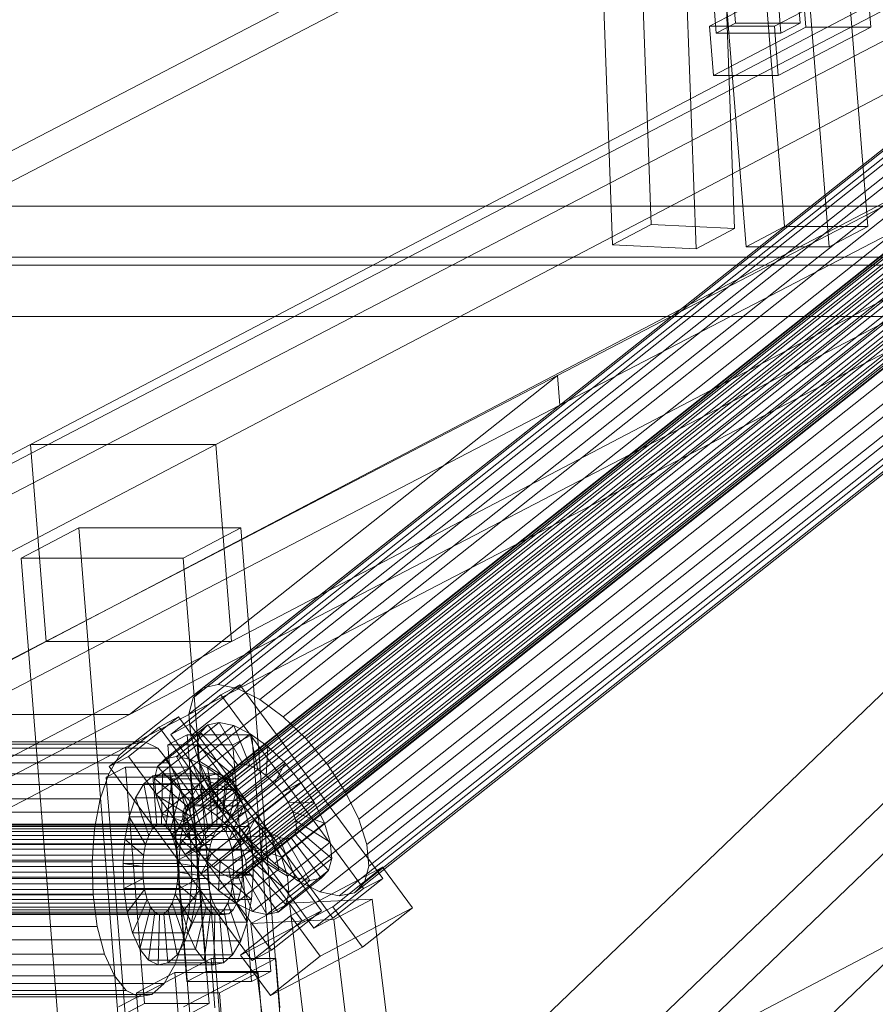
# Model space of a CAD drawing. Header units: millimetres. Extents: x -4738 to 65662, y -68080 to 6847.
# Tile 61 of 256: x -2660 to -2489, y -34754 to -34558. Entities that reach past the tile are written whole.
import ezdxf

# ---------------------------------------------------------------- set-up
doc = ezdxf.new("R2010")
doc.units = ezdxf.units.MM
doc.layers.add('frontal_C10', color=7, linetype='Continuous', lineweight=0)

msp = doc.modelspace()

# ---------------------------------------------------------------- linework, layer by layer
at = {"layer": 'frontal_C10'}
for p, q in [((-2198.025, -34401.641), (-2657.404, -34642.213)), ((-2620.584, -34642.213), (-2161.205, -34401.641)), ((-2191.613, -34407.19), (-2636.109, -34833.906)), ((-2613.096, -34833.906), (-2168.601, -34407.19)), ((-2631.991, -34861.994), (-2187.496, -34435.279)), ((-2608.979, -34861.994), (-2164.483, -34435.279)), ((-2177.305, -34433.514), (-2552.583, -34628.497)), ((-2654.271, -34681.401), (-2194.891, -34440.829)), ((-2617.451, -34681.401), (-2158.072, -34440.829)), ((-2552.117, -34634.377), (-2176.838, -34439.394)), ((-2877.045, -34695.95), (-2501.766, -34500.967)), ((-2757.38, -34695.95), (-2382.102, -34500.967)), ((-2637.716, -34695.95), (-2262.437, -34500.967)), ((-2501.3, -34506.848), (-2876.578, -34701.83)), ((-2381.635, -34506.848), (-2756.914, -34701.83)), ((-2261.971, -34506.848), (-2637.249, -34701.83)), ((-2520.971, -34511.404), (-2517.211, -34558.43)), ((-2504.324, -34558.43), (-2508.084, -34511.404)), ((-2521.039, -34560.434), (-2524.799, -34513.409)), ((-2511.912, -34513.409), (-2508.152, -34560.434)), ((-2536.221, -34537.66), (-2533.996, -34598.488)), ((-2517.38, -34599.301), (-2519.605, -34538.474)), ((-2541.652, -34602.498), (-2543.877, -34541.67)), ((-2525.036, -34603.312), (-2527.261, -34542.484)), ((-2503.969, -34549.453), (-2522.344, -34559.076)), ((-2509.457, -34559.076), (-2491.082, -34549.453)), ((-2503.969, -34549.453), (-2503.186, -34559.25)), ((-2490.299, -34559.25), (-2491.082, -34549.453)), ((-2511.17, -34552.26), (-2507.441, -34598.894)), ((-2490.872, -34598.894), (-2494.601, -34552.26)), ((-2515.097, -34602.903), (-2518.826, -34556.27)), ((-2498.528, -34602.903), (-2502.257, -34556.27)), ((-2521.039, -34560.434), (-2517.211, -34558.43)), ((-2517.211, -34558.43), (-2504.324, -34558.43)), ((-2504.324, -34558.43), (-2508.152, -34560.434)), ((-2522.344, -34559.076), (-2509.457, -34559.076)), ((-2521.561, -34568.873), (-2522.344, -34559.076)), ((-2521.561, -34568.873), (-2503.186, -34559.25)), ((-2508.152, -34560.434), (-2521.039, -34560.434)), ((-2509.457, -34559.076), (-2508.674, -34568.873)), ((-2490.299, -34559.25), (-2508.674, -34568.873)), ((-2503.186, -34559.25), (-2490.299, -34559.25)), ((-2463.456, -34564.123), (-2623.079, -34690.598)), ((-2460.433, -34563.5), (-2620.056, -34689.974)), ((-2456.591, -34564.308), (-2616.214, -34690.782)), ((-2465.453, -34566.136), (-2625.076, -34692.61)), ((-2452.191, -34566.492), (-2611.814, -34692.967)), ((-2441.679, -34567.878), (-2626.841, -34714.588)), ((-2440.971, -34567.165), (-2626.134, -34713.875)), ((-2439.9, -34566.944), (-2625.063, -34713.654)), ((-2438.539, -34567.23), (-2623.701, -34713.94)), ((-2436.98, -34568.004), (-2622.142, -34714.714)), ((-2441.975, -34569.034), (-2627.138, -34715.745)), ((-2466.289, -34569.4), (-2625.912, -34695.874)), ((-2435.329, -34569.213), (-2620.492, -34715.923)), ((-2447.534, -34569.904), (-2607.157, -34696.378)), ((-2508.674, -34568.873), (-2521.561, -34568.873)), ((-2441.839, -34570.556), (-2627.002, -34717.266)), ((-2441.281, -34572.338), (-2626.444, -34719.048)), ((-2433.7, -34570.774), (-2618.863, -34717.485)), ((-2465.907, -34573.693), (-2625.529, -34700.168)), ((-2440.339, -34574.26), (-2625.501, -34720.97)), ((-2617.366, -34719.292), (-2432.203, -34572.582)), ((-2442.936, -34574.311), (-2602.559, -34700.785)), ((-2439.076, -34576.191), (-2624.239, -34722.901)), ((-2430.94, -34574.513), (-2616.103, -34721.223)), ((-2437.579, -34577.998), (-2622.742, -34724.709)), ((-2429.998, -34576.434), (-2615.16, -34723.145)), ((-2429.44, -34578.217), (-2614.602, -34724.927)), ((-2464.332, -34578.724), (-2623.954, -34705.198)), ((-2435.95, -34579.56), (-2621.112, -34726.27)), ((-2429.304, -34579.738), (-2614.467, -34726.449)), ((-2598.334, -34705.887), (-2438.711, -34579.412)), ((-2434.3, -34580.769), (-2619.462, -34727.479)), ((-2432.741, -34581.542), (-2617.903, -34728.253)), ((-2431.379, -34581.829), (-2616.542, -34728.539)), ((-2430.308, -34581.608), (-2615.471, -34728.318)), ((-2429.6, -34580.895), (-2614.763, -34727.605)), ((-2183.533, -34582.885), (-2642.912, -34823.458)), ((-2461.672, -34584.148), (-2621.294, -34710.622)), ((-2435.147, -34584.861), (-2594.77, -34711.335)), ((-2458.108, -34589.596), (-2617.731, -34716.071)), ((-2432.487, -34590.285), (-2592.11, -34716.759)), ((-1973.258, -34594.827), (-2755.681, -34594.827)), ((-2453.883, -34594.698), (-2613.506, -34721.172)), ((-2430.912, -34595.315), (-2590.535, -34721.79)), ((-2449.285, -34599.105), (-2608.908, -34725.579)), ((-2430.53, -34599.609), (-2590.153, -34726.083)), ((-2541.652, -34602.498), (-2533.996, -34598.488)), ((-2533.996, -34598.488), (-2517.38, -34599.301)), ((-2517.38, -34599.301), (-2525.036, -34603.312)), ((-2515.097, -34602.903), (-2507.441, -34598.894)), ((-2507.441, -34598.894), (-2490.872, -34598.894)), ((-2490.872, -34598.894), (-2498.528, -34602.903)), ((-2444.628, -34602.516), (-2604.251, -34728.991)), ((-2431.366, -34602.873), (-2590.988, -34729.347)), ((-2525.036, -34603.312), (-2541.652, -34602.498)), ((-2498.528, -34602.903), (-2515.097, -34602.903)), ((-2775.128, -34605.011), (-1992.705, -34605.011)), ((-2440.228, -34604.701), (-2599.851, -34731.175)), ((-2436.386, -34605.509), (-2596.009, -34731.983)), ((-2433.363, -34604.885), (-2592.986, -34731.36)), ((-2754.741, -34606.583), (-1972.318, -34606.583)), ((-1991.765, -34616.767), (-2774.188, -34616.767)), ((-2552.583, -34628.497), (-2927.862, -34823.48)), ((-2637.716, -34695.95), (-2552.583, -34628.497)), ((-2552.583, -34628.497), (-2552.117, -34634.377)), ((-2927.396, -34829.36), (-2552.117, -34634.377)), ((-2552.117, -34634.377), (-2637.249, -34701.83)), ((-2657.404, -34642.213), (-3116.784, -34882.786)), ((-3079.964, -34882.786), (-2620.584, -34642.213)), ((-2657.404, -34642.213), (-2620.584, -34642.213)), ((-2654.271, -34681.401), (-2657.404, -34642.213)), ((-2620.584, -34642.213), (-2617.451, -34681.401)), ((-2647.794, -34658.8), (-2659.279, -34664.815)), ((-2615.577, -34658.8), (-2647.794, -34658.8)), ((-2647.794, -34658.8), (-2632.91, -34844.943)), ((-2627.061, -34664.815), (-2615.577, -34658.8)), ((-2600.693, -34844.943), (-2615.577, -34658.8)), ((-2659.279, -34664.815), (-2627.061, -34664.815)), ((-2644.395, -34850.957), (-2659.279, -34664.815)), ((-2612.177, -34850.957), (-2627.061, -34664.815)), ((-3113.65, -34921.974), (-2654.271, -34681.401)), ((-3076.83, -34921.974), (-2617.451, -34681.401)), ((-2617.451, -34681.401), (-2654.271, -34681.401)), ((-2615.767, -34690), (-2625.699, -34697.869)), ((-2623.079, -34690.598), (-2625.076, -34692.61)), ((-2620.056, -34689.974), (-2623.079, -34690.598)), ((-2616.214, -34690.782), (-2620.056, -34689.974)), ((-2619.585, -34692.005), (-2615.767, -34690)), ((-2611.814, -34692.967), (-2616.214, -34690.782)), ((-2587.333, -34728.515), (-2615.767, -34690)), ((-2629.517, -34699.874), (-2619.585, -34692.005)), ((-2625.076, -34692.61), (-2625.912, -34695.874)), ((-2619.585, -34692.005), (-2591.151, -34730.52)), ((-2607.157, -34696.378), (-2611.814, -34692.967)), ((-3012.994, -34890.933), (-2637.716, -34695.95)), ((-2757.38, -34695.95), (-2637.716, -34695.95)), ((-2627.985, -34696.415), (-2637.918, -34704.285)), ((-2631.804, -34698.42), (-2627.985, -34696.415)), ((-2619.864, -34697.515), (-2628.377, -34704.261)), ((-2599.551, -34734.93), (-2627.985, -34696.415)), ((-2625.912, -34695.874), (-2625.529, -34700.168)), ((-2622.125, -34697.982), (-2619.864, -34697.515)), ((-2615.13, -34705.785), (-2619.864, -34697.515)), ((-2619.864, -34697.515), (-2616.99, -34698.12)), ((-2602.559, -34700.785), (-2607.157, -34696.378)), ((-2641.736, -34706.289), (-2631.804, -34698.42)), ((-2623.619, -34699.487), (-2632.133, -34706.232)), ((-2631.804, -34698.42), (-2603.369, -34736.935)), ((-2622.125, -34697.982), (-2630.639, -34704.727)), ((-2625.699, -34697.869), (-2629.517, -34699.874)), ((-2625.699, -34697.869), (-2597.265, -34736.385)), ((-2616.99, -34698.12), (-2625.503, -34704.865)), ((-2624.245, -34701.929), (-2623.619, -34699.487)), ((-2623.619, -34699.487), (-2622.125, -34697.982)), ((-2616.909, -34706.719), (-2623.619, -34699.487)), ((-2616.202, -34706.006), (-2622.125, -34697.982)), ((-2613.769, -34706.071), (-2616.99, -34698.12)), ((-2616.99, -34698.12), (-2613.699, -34699.754)), ((-2634.665, -34701.36), (-2873.994, -34701.36)), ((-2637.249, -34701.83), (-2634.665, -34701.36)), ((-2634.665, -34701.36), (-2632.121, -34702.618)), ((-2626.261, -34699.972), (-2630.089, -34701.976)), ((-2601.083, -34738.389), (-2629.517, -34699.874)), ((-2613.374, -34699.972), (-2626.261, -34699.972)), ((-2626.261, -34699.972), (-2622.5, -34746.997)), ((-2625.529, -34700.168), (-2623.954, -34705.198)), ((-2613.699, -34699.754), (-2622.212, -34706.499)), ((-2617.202, -34701.976), (-2613.374, -34699.972)), ((-2612.21, -34706.845), (-2613.699, -34699.754)), ((-2613.699, -34699.754), (-2610.215, -34702.306)), ((-2609.613, -34746.997), (-2613.374, -34699.972)), ((-2598.334, -34705.887), (-2602.559, -34700.785)), ((-2637.249, -34701.83), (-3012.528, -34896.813)), ((-2637.249, -34701.83), (-2876.578, -34701.83)), ((-2632.121, -34702.618), (-2871.45, -34702.618)), ((-2637.249, -34701.83), (-2756.914, -34701.83)), ((-2639.698, -34703.996), (-2637.249, -34701.83)), ((-2624.245, -34701.929), (-2632.758, -34708.674)), ((-2632.121, -34702.618), (-2629.791, -34705.518)), ((-2630.089, -34701.976), (-2617.202, -34701.976)), ((-2626.329, -34749.002), (-2630.089, -34701.976)), ((-2617.205, -34707.875), (-2624.245, -34701.929)), ((-2623.958, -34705.14), (-2624.245, -34701.929)), ((-2610.215, -34702.306), (-2618.728, -34709.051)), ((-2617.202, -34701.976), (-2613.442, -34749.002)), ((-2610.56, -34708.054), (-2610.215, -34702.306)), ((-2610.215, -34702.306), (-2606.776, -34705.602)), ((-2639.698, -34703.996), (-2879.027, -34703.996)), ((-2629.791, -34705.518), (-2869.12, -34705.518)), ((-2641.844, -34707.71), (-2639.698, -34703.996)), ((-2637.918, -34704.285), (-2641.736, -34706.289)), ((-2637.918, -34704.285), (-2609.483, -34742.8)), ((-2623.958, -34705.14), (-2632.472, -34711.886)), ((-2630.639, -34704.727), (-2632.133, -34706.232)), ((-2628.377, -34704.261), (-2630.639, -34704.727)), ((-2630.639, -34704.727), (-2624.715, -34712.751)), ((-2629.791, -34705.518), (-2627.833, -34709.863)), ((-2625.503, -34704.865), (-2628.377, -34704.261)), ((-2628.377, -34704.261), (-2623.644, -34712.53)), ((-2622.212, -34706.499), (-2625.503, -34704.865)), ((-2625.503, -34704.865), (-2622.282, -34712.816)), ((-2617.07, -34709.397), (-2623.958, -34705.14)), ((-2622.78, -34708.903), (-2623.958, -34705.14)), ((-2623.954, -34705.198), (-2621.294, -34710.622)), ((-2638.511, -34706.387), (-2642.339, -34708.392)), ((-2613.301, -34744.805), (-2641.736, -34706.289)), ((-2625.624, -34706.387), (-2638.511, -34706.387)), ((-2638.511, -34706.387), (-2634.751, -34753.413)), ((-2632.133, -34706.232), (-2632.758, -34708.674)), ((-2632.133, -34706.232), (-2625.422, -34713.464)), ((-2629.452, -34708.392), (-2625.624, -34706.387)), ((-2621.864, -34753.413), (-2625.624, -34706.387)), ((-2625.422, -34713.464), (-2616.909, -34706.719)), ((-2624.715, -34712.751), (-2616.202, -34706.006)), ((-2623.644, -34712.53), (-2615.13, -34705.785)), ((-2622.282, -34712.816), (-2613.769, -34706.071)), ((-2618.728, -34709.051), (-2622.212, -34706.499)), ((-2622.212, -34706.499), (-2620.723, -34713.59)), ((-2620.723, -34713.59), (-2612.21, -34706.845)), ((-2616.909, -34706.719), (-2617.205, -34707.875)), ((-2616.202, -34706.006), (-2616.909, -34706.719)), ((-2615.13, -34705.785), (-2616.202, -34706.006)), ((-2606.776, -34705.602), (-2615.289, -34712.347)), ((-2613.769, -34706.071), (-2615.13, -34705.785)), ((-2612.21, -34706.845), (-2613.769, -34706.071)), ((-2610.56, -34708.054), (-2612.21, -34706.845)), ((-2608.931, -34709.615), (-2606.776, -34705.602)), ((-2606.776, -34705.602), (-2603.616, -34709.418)), ((-2594.77, -34711.335), (-2598.334, -34705.887)), ((-2641.844, -34707.71), (-2881.174, -34707.71)), ((-2643.542, -34712.72), (-2641.844, -34707.71)), ((-2642.339, -34708.392), (-2629.452, -34708.392)), ((-2638.579, -34755.417), (-2642.339, -34708.392)), ((-2633.066, -34708.101), (-2634.898, -34709.721)), ((-2631.133, -34707.749), (-2633.066, -34708.101)), ((-2633.066, -34708.101), (-2632.282, -34717.898)), ((-2622.02, -34708.101), (-2633.066, -34708.101)), ((-2632.758, -34708.674), (-2625.719, -34714.621)), ((-2632.758, -34708.674), (-2632.472, -34711.886)), ((-2631.133, -34707.749), (-2631.367, -34717.731)), ((-2622.78, -34708.903), (-2631.294, -34715.648)), ((-2629.23, -34708.69), (-2631.133, -34707.749)), ((-2620.087, -34707.749), (-2631.133, -34707.749)), ((-2629.23, -34708.69), (-2630.465, -34718.177)), ((-2629.452, -34708.392), (-2625.692, -34755.417)), ((-2627.487, -34710.859), (-2629.23, -34708.69)), ((-2618.184, -34708.69), (-2629.23, -34708.69)), ((-2625.719, -34714.621), (-2617.205, -34707.875)), ((-2625.583, -34716.142), (-2617.07, -34709.397)), ((-2623.852, -34709.721), (-2622.02, -34708.101)), ((-2616.512, -34711.179), (-2622.78, -34708.903)), ((-2620.791, -34712.961), (-2622.78, -34708.903)), ((-2622.02, -34708.101), (-2620.087, -34707.749)), ((-2621.237, -34717.898), (-2622.02, -34708.101)), ((-2620.321, -34717.731), (-2620.087, -34707.749)), ((-2620.087, -34707.749), (-2618.184, -34708.69)), ((-2619.419, -34718.177), (-2618.184, -34708.69)), ((-2619.073, -34714.799), (-2610.56, -34708.054)), ((-2618.728, -34709.051), (-2619.073, -34714.799)), ((-2615.289, -34712.347), (-2618.728, -34709.051)), ((-2618.184, -34708.69), (-2616.441, -34710.859)), ((-2617.205, -34707.875), (-2617.07, -34709.397)), ((-2617.07, -34709.397), (-2616.512, -34711.179)), ((-2612.129, -34716.163), (-2603.616, -34709.418)), ((-2608.931, -34709.615), (-2610.56, -34708.054)), ((-2603.616, -34709.418), (-2607.434, -34711.423)), ((-2603.616, -34709.418), (-2600.95, -34713.494)), ((-2627.833, -34709.863), (-2867.163, -34709.863)), ((-2634.898, -34709.721), (-2636.503, -34712.499)), ((-2634.898, -34709.721), (-2633.15, -34718.665)), ((-2623.852, -34709.721), (-2634.898, -34709.721)), ((-2627.487, -34710.859), (-2629.64, -34719.204)), ((-2627.833, -34709.863), (-2626.382, -34715.356)), ((-2626.023, -34714.109), (-2627.487, -34710.859)), ((-2616.441, -34710.859), (-2627.487, -34710.859)), ((-2625.457, -34712.499), (-2623.852, -34709.721)), ((-2625.025, -34717.924), (-2616.512, -34711.179)), ((-2622.104, -34718.665), (-2623.852, -34709.721)), ((-2621.294, -34710.622), (-2617.731, -34716.071)), ((-2618.594, -34719.204), (-2616.441, -34710.859)), ((-2617.444, -34716.361), (-2608.931, -34709.615)), ((-2616.512, -34711.179), (-2615.569, -34713.101)), ((-2616.441, -34710.859), (-2614.977, -34714.109)), ((-2607.434, -34711.423), (-2615.947, -34718.168)), ((-2607.434, -34711.423), (-2608.931, -34709.615)), ((-2606.171, -34713.353), (-2607.434, -34711.423)), ((-2592.11, -34716.759), (-2594.77, -34711.335)), ((-2643.542, -34712.72), (-2882.871, -34712.72)), ((-2644.675, -34718.683), (-2643.542, -34712.72)), ((-2636.503, -34712.499), (-2637.773, -34716.246)), ((-2636.503, -34712.499), (-2633.911, -34719.981)), ((-2625.457, -34712.499), (-2636.503, -34712.499)), ((-2632.472, -34711.886), (-2625.583, -34716.142)), ((-2632.472, -34711.886), (-2631.294, -34715.648)), ((-2620.791, -34712.961), (-2629.304, -34719.706)), ((-2626.727, -34716.246), (-2625.457, -34712.499)), ((-2622.865, -34719.981), (-2625.457, -34712.499)), ((-2625.422, -34713.464), (-2624.715, -34712.751)), ((-2624.715, -34712.751), (-2623.644, -34712.53)), ((-2624.082, -34719.846), (-2615.569, -34713.101)), ((-2623.644, -34712.53), (-2622.282, -34712.816)), ((-2622.282, -34712.816), (-2620.723, -34713.59)), ((-2615.569, -34713.101), (-2620.791, -34712.961)), ((-2618.125, -34717.036), (-2620.791, -34712.961)), ((-2615.289, -34712.347), (-2617.444, -34716.361)), ((-2615.569, -34713.101), (-2614.306, -34715.031)), ((-2612.129, -34716.163), (-2615.289, -34712.347)), ((-2614.684, -34720.099), (-2606.171, -34713.353)), ((-2605.228, -34715.275), (-2606.171, -34713.353)), ((-2606.171, -34713.353), (-2600.95, -34713.494)), ((-2626.382, -34715.356), (-2865.711, -34715.356)), ((-2626.023, -34714.109), (-2628.946, -34720.744)), ((-2626.841, -34714.588), (-2627.138, -34715.745)), ((-2626.134, -34713.875), (-2626.841, -34714.588)), ((-2626.382, -34715.356), (-2625.536, -34721.623)), ((-2625.063, -34713.654), (-2626.134, -34713.875)), ((-2624.937, -34718.218), (-2626.023, -34714.109)), ((-2614.977, -34714.109), (-2626.023, -34714.109)), ((-2625.719, -34714.621), (-2625.422, -34713.464)), ((-2625.583, -34716.142), (-2625.719, -34714.621)), ((-2623.701, -34713.94), (-2625.063, -34713.654)), ((-2622.142, -34714.714), (-2623.701, -34713.94)), ((-2622.82, -34721.777), (-2614.306, -34715.031)), ((-2620.492, -34715.923), (-2622.142, -34714.714)), ((-2620.723, -34713.59), (-2619.073, -34714.799)), ((-2619.073, -34714.799), (-2617.444, -34716.361)), ((-2614.306, -34715.031), (-2618.125, -34717.036)), ((-2617.9, -34720.744), (-2614.977, -34714.109)), ((-2614.977, -34714.109), (-2613.891, -34718.218)), ((-2614.306, -34715.031), (-2612.809, -34716.839)), ((-2613.742, -34722.021), (-2605.228, -34715.275)), ((-2600.95, -34713.494), (-2609.463, -34720.239)), ((-2604.67, -34717.058), (-2605.228, -34715.275)), ((-2605.228, -34715.275), (-2598.96, -34717.551)), ((-2600.95, -34713.494), (-2598.96, -34717.551)), ((-2637.773, -34716.246), (-2638.621, -34720.706)), ((-2637.773, -34716.246), (-2634.512, -34721.756)), ((-2626.727, -34716.246), (-2637.773, -34716.246)), ((-2631.294, -34715.648), (-2625.025, -34717.924)), ((-2631.294, -34715.648), (-2629.304, -34719.706)), ((-2627.575, -34720.706), (-2626.727, -34716.246)), ((-2627.138, -34715.745), (-2627.002, -34717.266)), ((-2627.002, -34717.266), (-2626.444, -34719.048)), ((-2623.466, -34721.756), (-2626.727, -34716.246)), ((-2618.125, -34717.036), (-2626.638, -34723.782)), ((-2625.025, -34717.924), (-2625.583, -34716.142)), ((-2621.323, -34723.584), (-2612.809, -34716.839)), ((-2618.863, -34717.485), (-2620.492, -34715.923)), ((-2614.964, -34720.852), (-2618.125, -34717.036)), ((-2617.731, -34716.071), (-2613.506, -34721.172)), ((-2617.444, -34716.361), (-2615.947, -34718.168)), ((-2615.947, -34718.168), (-2612.129, -34716.163)), ((-2612.809, -34716.839), (-2614.964, -34720.852)), ((-2613.184, -34723.803), (-2604.67, -34717.058)), ((-2612.809, -34716.839), (-2611.18, -34718.401)), ((-2609.463, -34720.239), (-2612.129, -34716.163)), ((-2604.535, -34718.579), (-2604.67, -34717.058)), ((-2604.67, -34717.058), (-2597.782, -34721.314)), ((-2590.535, -34721.79), (-2592.11, -34716.759)), ((-2620.263, -34718.665), (-2892.73, -34718.665)), ((-2619.396, -34717.898), (-2891.863, -34717.898)), ((-2618.48, -34717.731), (-2890.947, -34717.731)), ((-2617.578, -34718.177), (-2890.046, -34718.177)), ((-2616.753, -34719.204), (-2889.22, -34719.204)), ((-2644.675, -34718.683), (-2884.004, -34718.683)), ((-2645.167, -34725.193), (-2644.675, -34718.683)), ((-2633.911, -34719.981), (-2633.15, -34718.665)), ((-2633.15, -34718.665), (-2632.282, -34717.898)), ((-2633.15, -34718.665), (-2622.104, -34718.665)), ((-2632.282, -34717.898), (-2631.367, -34717.731)), ((-2632.282, -34717.898), (-2621.237, -34717.898)), ((-2631.367, -34717.731), (-2630.465, -34718.177)), ((-2631.367, -34717.731), (-2620.321, -34717.731)), ((-2630.465, -34718.177), (-2629.64, -34719.204)), ((-2630.465, -34718.177), (-2619.419, -34718.177)), ((-2629.64, -34719.204), (-2628.946, -34720.744)), ((-2629.64, -34719.204), (-2618.594, -34719.204)), ((-2624.937, -34718.218), (-2628.432, -34722.69)), ((-2626.444, -34719.048), (-2625.501, -34720.97)), ((-2624.082, -34719.846), (-2625.025, -34717.924)), ((-2624.304, -34722.906), (-2624.937, -34718.218)), ((-2613.891, -34718.218), (-2624.937, -34718.218)), ((-2622.104, -34718.665), (-2622.865, -34719.981)), ((-2621.237, -34717.898), (-2622.104, -34718.665)), ((-2620.321, -34717.731), (-2621.237, -34717.898)), ((-2621.024, -34719.981), (-2620.263, -34718.665)), ((-2619.419, -34718.177), (-2620.321, -34717.731)), ((-2620.263, -34718.665), (-2619.396, -34717.898)), ((-2619.694, -34725.146), (-2611.18, -34718.401)), ((-2618.594, -34719.204), (-2619.419, -34718.177)), ((-2619.396, -34717.898), (-2618.48, -34717.731)), ((-2617.366, -34719.292), (-2618.863, -34717.485)), ((-2617.9, -34720.744), (-2618.594, -34719.204)), ((-2618.48, -34717.731), (-2617.578, -34718.177)), ((-2617.578, -34718.177), (-2616.753, -34719.204)), ((-2617.386, -34722.69), (-2613.891, -34718.218)), ((-2616.753, -34719.204), (-2616.059, -34720.744)), ((-2615.947, -34718.168), (-2614.684, -34720.099)), ((-2613.891, -34718.218), (-2613.258, -34722.906)), ((-2613.048, -34725.324), (-2604.535, -34718.579)), ((-2611.18, -34718.401), (-2611.525, -34724.149)), ((-2611.18, -34718.401), (-2609.53, -34719.609)), ((-2598.96, -34717.551), (-2607.473, -34724.297)), ((-2604.831, -34719.736), (-2604.535, -34718.579)), ((-2604.535, -34718.579), (-2597.495, -34724.526)), ((-2598.96, -34717.551), (-2597.782, -34721.314)), ((-2621.024, -34719.981), (-2893.491, -34719.981)), ((-2616.059, -34720.744), (-2888.526, -34720.744)), ((-2638.621, -34720.706), (-2638.988, -34725.576)), ((-2638.621, -34720.706), (-2634.914, -34723.869)), ((-2627.575, -34720.706), (-2638.621, -34720.706)), ((-2634.512, -34721.756), (-2633.911, -34719.981)), ((-2633.911, -34719.981), (-2622.865, -34719.981)), ((-2629.304, -34719.706), (-2624.082, -34719.846)), ((-2629.304, -34719.706), (-2626.638, -34723.782)), ((-2628.946, -34720.744), (-2628.432, -34722.69)), ((-2628.946, -34720.744), (-2617.9, -34720.744)), ((-2627.942, -34725.576), (-2627.575, -34720.706)), ((-2623.868, -34723.869), (-2627.575, -34720.706)), ((-2625.501, -34720.97), (-2624.239, -34722.901)), ((-2622.82, -34721.777), (-2624.082, -34719.846)), ((-2614.964, -34720.852), (-2623.478, -34727.598)), ((-2622.865, -34719.981), (-2623.466, -34721.756)), ((-2621.625, -34721.756), (-2621.024, -34719.981)), ((-2618.043, -34726.355), (-2609.53, -34719.609)), ((-2617.386, -34722.69), (-2617.9, -34720.744)), ((-2616.103, -34721.223), (-2617.366, -34719.292)), ((-2616.484, -34727.129), (-2607.971, -34720.383)), ((-2615.16, -34723.145), (-2616.103, -34721.223)), ((-2616.059, -34720.744), (-2615.545, -34722.69)), ((-2615.123, -34727.415), (-2606.61, -34720.67)), ((-2611.525, -34724.149), (-2614.964, -34720.852)), ((-2609.463, -34720.239), (-2614.684, -34720.099)), ((-2614.684, -34720.099), (-2613.742, -34722.021)), ((-2614.052, -34727.194), (-2605.539, -34720.449)), ((-2613.506, -34721.172), (-2608.908, -34725.579)), ((-2613.344, -34726.481), (-2604.831, -34719.736)), ((-2609.53, -34719.609), (-2608.041, -34726.701)), ((-2609.53, -34719.609), (-2607.971, -34720.383)), ((-2607.473, -34724.297), (-2609.463, -34720.239)), ((-2607.971, -34720.383), (-2604.75, -34728.335)), ((-2607.971, -34720.383), (-2606.61, -34720.67)), ((-2606.61, -34720.67), (-2605.539, -34720.449)), ((-2606.61, -34720.67), (-2601.876, -34728.939)), ((-2605.539, -34720.449), (-2604.831, -34719.736)), ((-2605.539, -34720.449), (-2599.615, -34728.473)), ((-2604.831, -34719.736), (-2598.121, -34726.967)), ((-2621.625, -34721.756), (-2894.092, -34721.756)), ((-2615.545, -34722.69), (-2888.012, -34722.69)), ((-2864.865, -34721.623), (-2625.536, -34721.623)), ((-2634.914, -34723.869), (-2634.512, -34721.756)), ((-2634.512, -34721.756), (-2623.466, -34721.756)), ((-2628.432, -34722.69), (-2628.132, -34724.911)), ((-2628.432, -34722.69), (-2617.386, -34722.69)), ((-2628.132, -34724.911), (-2624.304, -34722.906)), ((-2626.638, -34723.782), (-2622.82, -34721.777)), ((-2625.536, -34721.623), (-2625.352, -34728.237)), ((-2624.304, -34722.906), (-2613.258, -34722.906)), ((-2624.167, -34727.853), (-2624.304, -34722.906)), ((-2624.239, -34722.901), (-2622.742, -34724.709)), ((-2623.466, -34721.756), (-2623.868, -34723.869)), ((-2621.323, -34723.584), (-2622.82, -34721.777)), ((-2622.027, -34723.869), (-2621.625, -34721.756)), ((-2617.086, -34724.911), (-2617.386, -34722.69)), ((-2613.258, -34722.906), (-2617.086, -34724.911)), ((-2615.545, -34722.69), (-2615.245, -34724.911)), ((-2614.602, -34724.927), (-2615.16, -34723.145)), ((-2607.473, -34724.297), (-2613.742, -34722.021)), ((-2613.742, -34722.021), (-2613.184, -34723.803)), ((-2613.258, -34722.906), (-2613.121, -34727.853)), ((-2597.782, -34721.314), (-2606.295, -34728.059)), ((-2597.782, -34721.314), (-2597.495, -34724.526)), ((-2590.153, -34726.083), (-2590.535, -34721.79)), ((-2622.027, -34723.869), (-2894.494, -34723.869)), ((-2887.712, -34724.911), (-2615.245, -34724.911)), ((-2635.088, -34726.176), (-2634.914, -34723.869)), ((-2634.914, -34723.869), (-2623.868, -34723.869)), ((-2617.086, -34724.911), (-2628.132, -34724.911)), ((-2628.132, -34724.911), (-2628.067, -34727.254)), ((-2626.638, -34723.782), (-2623.478, -34727.598)), ((-2623.868, -34723.869), (-2624.042, -34726.176)), ((-2623.478, -34727.598), (-2621.323, -34723.584)), ((-2622.742, -34724.709), (-2621.112, -34726.27)), ((-2622.201, -34726.176), (-2622.027, -34723.869)), ((-2619.694, -34725.146), (-2621.323, -34723.584)), ((-2611.525, -34724.149), (-2620.038, -34730.894)), ((-2617.021, -34727.254), (-2617.086, -34724.911)), ((-2615.245, -34724.911), (-2615.18, -34727.254)), ((-2614.467, -34726.449), (-2614.602, -34724.927)), ((-2606.295, -34728.059), (-2613.184, -34723.803)), ((-2613.184, -34723.803), (-2613.048, -34725.324)), ((-2608.041, -34726.701), (-2611.525, -34724.149)), ((-2606.295, -34728.059), (-2607.473, -34724.297)), ((-2597.495, -34724.526), (-2606.009, -34731.271)), ((-2597.495, -34724.526), (-2598.121, -34726.967)), ((-2622.201, -34726.176), (-2894.668, -34726.176)), ((-2645.167, -34725.193), (-2884.496, -34725.193)), ((-2644.983, -34731.807), (-2645.167, -34725.193)), ((-2638.988, -34725.576), (-2635.088, -34726.176)), ((-2627.942, -34725.576), (-2638.988, -34725.576)), ((-2638.988, -34725.576), (-2638.851, -34730.524)), ((-2635.088, -34726.176), (-2624.042, -34726.176)), ((-2635.023, -34728.519), (-2635.088, -34726.176)), ((-2624.042, -34726.176), (-2627.942, -34725.576)), ((-2627.805, -34730.524), (-2627.942, -34725.576)), ((-2624.042, -34726.176), (-2623.977, -34728.519)), ((-2622.136, -34728.519), (-2622.201, -34726.176)), ((-2621.112, -34726.27), (-2619.462, -34727.479)), ((-2620.038, -34730.894), (-2619.694, -34725.146)), ((-2618.043, -34726.355), (-2619.694, -34725.146)), ((-2616.554, -34733.446), (-2618.043, -34726.355)), ((-2616.484, -34727.129), (-2618.043, -34726.355)), ((-2608.041, -34726.701), (-2616.554, -34733.446)), ((-2614.763, -34727.605), (-2614.467, -34726.449)), ((-2613.344, -34726.481), (-2614.052, -34727.194)), ((-2613.048, -34725.324), (-2613.344, -34726.481)), ((-2606.634, -34733.713), (-2613.344, -34726.481)), ((-2606.009, -34731.271), (-2613.048, -34725.324)), ((-2608.908, -34725.579), (-2604.251, -34728.991)), ((-2604.75, -34728.335), (-2608.041, -34726.701)), ((-2598.121, -34726.967), (-2606.634, -34733.713)), ((-2605.7, -34735.932), (-2587.372, -34726.309)), ((-2598.121, -34726.967), (-2599.615, -34728.473)), ((-2587.372, -34726.309), (-2597.304, -34734.178)), ((-2590.988, -34729.347), (-2590.153, -34726.083)), ((-2581.448, -34734.333), (-2587.372, -34726.309)), ((-2622.136, -34728.519), (-2894.603, -34728.519)), ((-2615.18, -34727.254), (-2887.647, -34727.254)), ((-2625.352, -34728.237), (-2864.682, -34728.237)), ((-2638.851, -34730.524), (-2635.023, -34728.519)), ((-2635.023, -34728.519), (-2623.977, -34728.519)), ((-2634.723, -34730.74), (-2635.023, -34728.519)), ((-2628.067, -34727.254), (-2628.241, -34729.561)), ((-2624.167, -34727.853), (-2628.067, -34727.254)), ((-2628.067, -34727.254), (-2617.021, -34727.254)), ((-2623.977, -34728.519), (-2627.805, -34730.524)), ((-2625.352, -34728.237), (-2625.844, -34734.747)), ((-2624.534, -34732.723), (-2624.167, -34727.853)), ((-2613.121, -34727.853), (-2624.167, -34727.853)), ((-2623.977, -34728.519), (-2623.677, -34730.74)), ((-2623.478, -34727.598), (-2620.038, -34730.894)), ((-2621.836, -34730.74), (-2622.136, -34728.519)), ((-2619.462, -34727.479), (-2617.903, -34728.253)), ((-2617.903, -34728.253), (-2616.542, -34728.539)), ((-2617.195, -34729.561), (-2617.021, -34727.254)), ((-2617.021, -34727.254), (-2613.121, -34727.853)), ((-2616.542, -34728.539), (-2615.471, -34728.318)), ((-2613.263, -34735.08), (-2616.484, -34727.129)), ((-2615.123, -34727.415), (-2616.484, -34727.129)), ((-2615.471, -34728.318), (-2614.763, -34727.605)), ((-2615.18, -34727.254), (-2615.354, -34729.561)), ((-2614.052, -34727.194), (-2615.123, -34727.415)), ((-2610.389, -34735.684), (-2615.123, -34727.415)), ((-2608.128, -34735.218), (-2614.052, -34727.194)), ((-2613.121, -34727.853), (-2613.488, -34732.723)), ((-2604.75, -34728.335), (-2613.263, -34735.08)), ((-2601.876, -34728.939), (-2610.389, -34735.684)), ((-2599.615, -34728.473), (-2608.128, -34735.218)), ((-2606.009, -34731.271), (-2606.295, -34728.059)), ((-2601.876, -34728.939), (-2604.75, -34728.335)), ((-2604.251, -34728.991), (-2599.851, -34731.175)), ((-2599.615, -34728.473), (-2601.876, -34728.939)), ((-2597.265, -34736.385), (-2587.333, -34728.515)), ((-2587.333, -34728.515), (-2591.151, -34730.52)), ((-2621.836, -34730.74), (-2894.303, -34730.74)), ((-2615.354, -34729.561), (-2887.821, -34729.561)), ((-2627.805, -34730.524), (-2638.851, -34730.524)), ((-2638.851, -34730.524), (-2638.218, -34735.212)), ((-2638.218, -34735.212), (-2634.723, -34730.74)), ((-2634.723, -34730.74), (-2623.677, -34730.74)), ((-2634.209, -34732.686), (-2634.723, -34730.74)), ((-2628.241, -34729.561), (-2628.643, -34731.674)), ((-2624.534, -34732.723), (-2628.241, -34729.561)), ((-2628.241, -34729.561), (-2617.195, -34729.561)), ((-2627.172, -34735.212), (-2627.805, -34730.524)), ((-2623.677, -34730.74), (-2627.172, -34735.212)), ((-2623.677, -34730.74), (-2623.163, -34732.686)), ((-2621.322, -34732.686), (-2621.836, -34730.74)), ((-2620.038, -34730.894), (-2616.554, -34733.446)), ((-2617.597, -34731.674), (-2617.195, -34729.561)), ((-2617.195, -34729.561), (-2613.488, -34732.723)), ((-2615.354, -34729.561), (-2615.756, -34731.674)), ((-2591.151, -34730.52), (-2601.083, -34738.389)), ((-2592.986, -34731.36), (-2590.988, -34729.347)), ((-2621.322, -34732.686), (-2893.789, -34732.686)), ((-2615.756, -34731.674), (-2888.223, -34731.674)), ((-2644.983, -34731.807), (-2884.312, -34731.807)), ((-2644.137, -34738.074), (-2644.983, -34731.807)), ((-2637.132, -34739.321), (-2634.209, -34732.686)), ((-2634.209, -34732.686), (-2623.163, -34732.686)), ((-2633.515, -34734.225), (-2634.209, -34732.686)), ((-2628.643, -34731.674), (-2629.244, -34733.449)), ((-2625.382, -34737.184), (-2628.643, -34731.674)), ((-2628.643, -34731.674), (-2617.597, -34731.674)), ((-2623.163, -34732.686), (-2626.086, -34739.321)), ((-2625.382, -34737.184), (-2624.534, -34732.723)), ((-2613.488, -34732.723), (-2624.534, -34732.723)), ((-2623.163, -34732.686), (-2622.469, -34734.225)), ((-2620.628, -34734.225), (-2621.322, -34732.686)), ((-2618.198, -34733.449), (-2617.597, -34731.674)), ((-2617.597, -34731.674), (-2614.336, -34737.184)), ((-2615.756, -34731.674), (-2616.357, -34733.449)), ((-2613.488, -34732.723), (-2614.336, -34737.184)), ((-2606.634, -34733.713), (-2606.009, -34731.271)), ((-2589.431, -34732.643), (-2605.917, -34733.457)), ((-2599.851, -34731.175), (-2596.009, -34731.983)), ((-2597.087, -34736.653), (-2589.431, -34732.643)), ((-2596.009, -34731.983), (-2592.986, -34731.36)), ((-2581.926, -34793.471), (-2589.431, -34732.643)), ((-2620.628, -34734.225), (-2893.095, -34734.225)), ((-2617.118, -34734.765), (-2889.585, -34734.765)), ((-2616.357, -34733.449), (-2888.824, -34733.449)), ((-2625.844, -34734.747), (-2865.173, -34734.747)), ((-2635.668, -34742.571), (-2633.515, -34734.225)), ((-2633.515, -34734.225), (-2622.469, -34734.225)), ((-2632.69, -34735.253), (-2633.515, -34734.225)), ((-2630.005, -34734.765), (-2630.872, -34735.532)), ((-2629.244, -34733.449), (-2630.005, -34734.765)), ((-2628.257, -34743.709), (-2630.005, -34734.765)), ((-2630.005, -34734.765), (-2618.959, -34734.765)), ((-2626.652, -34740.931), (-2629.244, -34733.449)), ((-2629.244, -34733.449), (-2618.198, -34733.449)), ((-2625.844, -34734.747), (-2626.977, -34740.71)), ((-2622.469, -34734.225), (-2624.622, -34742.571)), ((-2622.469, -34734.225), (-2621.644, -34735.253)), ((-2619.803, -34735.253), (-2620.628, -34734.225)), ((-2619.826, -34735.532), (-2618.959, -34734.765)), ((-2618.959, -34734.765), (-2618.198, -34733.449)), ((-2618.959, -34734.765), (-2617.211, -34743.709)), ((-2618.198, -34733.449), (-2615.606, -34740.931)), ((-2617.118, -34734.765), (-2617.985, -34735.532)), ((-2616.357, -34733.449), (-2617.118, -34734.765)), ((-2616.554, -34733.446), (-2613.263, -34735.08)), ((-2597.304, -34734.178), (-2615.632, -34743.801)), ((-2605.917, -34733.457), (-2613.573, -34737.467)), ((-2609.483, -34742.8), (-2599.551, -34734.93)), ((-2608.128, -34735.218), (-2606.634, -34733.713)), ((-2605.917, -34733.457), (-2598.412, -34794.284)), ((-2599.551, -34734.93), (-2603.369, -34736.935)), ((-2581.448, -34734.333), (-2599.776, -34743.956)), ((-2597.304, -34734.178), (-2591.38, -34742.202)), ((-2591.38, -34742.202), (-2581.448, -34734.333)), ((-2619.803, -34735.253), (-2892.27, -34735.253)), ((-2618.901, -34735.699), (-2891.368, -34735.699)), ((-2617.985, -34735.532), (-2890.453, -34735.532)), ((-2627.172, -34735.212), (-2638.218, -34735.212)), ((-2638.218, -34735.212), (-2637.132, -34739.321)), ((-2633.925, -34744.74), (-2632.69, -34735.253)), ((-2632.69, -34735.253), (-2621.644, -34735.253)), ((-2631.788, -34735.699), (-2632.69, -34735.253)), ((-2632.022, -34745.681), (-2631.788, -34735.699)), ((-2630.872, -34735.532), (-2631.788, -34735.699)), ((-2631.788, -34735.699), (-2620.742, -34735.699)), ((-2630.089, -34745.329), (-2630.872, -34735.532)), ((-2630.872, -34735.532), (-2619.826, -34735.532)), ((-2626.086, -34739.321), (-2627.172, -34735.212)), ((-2621.644, -34735.253), (-2622.879, -34744.74)), ((-2621.644, -34735.253), (-2620.742, -34735.699)), ((-2620.742, -34735.699), (-2620.976, -34745.681)), ((-2620.742, -34735.699), (-2619.826, -34735.532)), ((-2619.826, -34735.532), (-2619.043, -34745.329)), ((-2618.901, -34735.699), (-2619.803, -34735.253)), ((-2617.985, -34735.532), (-2618.901, -34735.699)), ((-2615.632, -34743.801), (-2605.7, -34735.932)), ((-2613.573, -34737.467), (-2597.087, -34736.653)), ((-2613.263, -34735.08), (-2610.389, -34735.684)), ((-2610.389, -34735.684), (-2608.128, -34735.218)), ((-2605.7, -34735.932), (-2599.776, -34743.956)), ((-2601.083, -34738.389), (-2597.265, -34736.385)), ((-2589.582, -34797.481), (-2597.087, -34736.653)), ((-2644.137, -34738.074), (-2883.466, -34738.074)), ((-2642.685, -34743.567), (-2644.137, -34738.074)), ((-2626.652, -34740.931), (-2625.382, -34737.184)), ((-2614.336, -34737.184), (-2625.382, -34737.184)), ((-2614.336, -34737.184), (-2615.606, -34740.931)), ((-2606.068, -34798.295), (-2613.573, -34737.467)), ((-2603.369, -34736.935), (-2613.301, -34744.805)), ((-2626.977, -34740.71), (-2866.306, -34740.71)), ((-2626.086, -34739.321), (-2637.132, -34739.321)), ((-2637.132, -34739.321), (-2635.668, -34742.571)), ((-2626.977, -34740.71), (-2628.675, -34745.719)), ((-2624.622, -34742.571), (-2626.086, -34739.321)), ((-2624.622, -34742.571), (-2635.668, -34742.571)), ((-2635.668, -34742.571), (-2633.925, -34744.74)), ((-2628.257, -34743.709), (-2626.652, -34740.931)), ((-2615.606, -34740.931), (-2626.652, -34740.931)), ((-2622.879, -34744.74), (-2624.622, -34742.571)), ((-2615.606, -34740.931), (-2617.211, -34743.709)), ((-2609.708, -34751.825), (-2591.38, -34742.202)), ((-2642.685, -34743.567), (-2882.015, -34743.567)), ((-2640.728, -34747.911), (-2642.685, -34743.567)), ((-2621.509, -34744.436), (-2639.884, -34754.059)), ((-2630.089, -34745.329), (-2628.257, -34743.709)), ((-2617.211, -34743.709), (-2628.257, -34743.709)), ((-2626.997, -34754.059), (-2608.622, -34744.436)), ((-2608.622, -34744.436), (-2621.509, -34744.436)), ((-2621.509, -34744.436), (-2620.725, -34754.233)), ((-2617.211, -34743.709), (-2619.043, -34745.329)), ((-2609.708, -34751.825), (-2615.632, -34743.801)), ((-2613.301, -34744.805), (-2609.483, -34742.8)), ((-2599.776, -34743.956), (-2609.708, -34751.825)), ((-2607.838, -34754.233), (-2608.622, -34744.436)), ((-2628.675, -34745.719), (-2868.004, -34745.719)), ((-2622.879, -34744.74), (-2633.925, -34744.74)), ((-2633.925, -34744.74), (-2632.022, -34745.681)), ((-2632.022, -34745.681), (-2630.089, -34745.329)), ((-2620.976, -34745.681), (-2632.022, -34745.681)), ((-2628.675, -34745.719), (-2630.821, -34749.433)), ((-2619.043, -34745.329), (-2630.089, -34745.329)), ((-2620.976, -34745.681), (-2622.879, -34744.74)), ((-2619.043, -34745.329), (-2620.976, -34745.681)), ((-2640.728, -34747.911), (-2880.057, -34747.911)), ((-2638.398, -34750.811), (-2640.728, -34747.911)), ((-2628.709, -34747.243), (-2636.365, -34751.253)), ((-2612.14, -34747.243), (-2628.709, -34747.243)), ((-2628.709, -34747.243), (-2624.98, -34793.877)), ((-2626.329, -34749.002), (-2622.5, -34746.997)), ((-2622.5, -34746.997), (-2609.613, -34746.997)), ((-2619.796, -34751.253), (-2612.14, -34747.243)), ((-2609.613, -34746.997), (-2613.442, -34749.002)), ((-2608.411, -34793.877), (-2612.14, -34747.243)), ((-2630.821, -34749.433), (-2870.15, -34749.433)), ((-2630.821, -34749.433), (-2633.27, -34751.599)), ((-2613.442, -34749.002), (-2626.329, -34749.002)), ((-2638.398, -34750.811), (-2877.727, -34750.811)), ((-2635.854, -34752.069), (-2875.183, -34752.069)), ((-2633.27, -34751.599), (-2872.599, -34751.599)), ((-2635.854, -34752.069), (-2638.398, -34750.811)), ((-2636.365, -34751.253), (-2619.796, -34751.253)), ((-2632.637, -34797.886), (-2636.365, -34751.253)), ((-2633.27, -34751.599), (-2635.854, -34752.069)), ((-2616.068, -34797.886), (-2619.796, -34751.253)), ((-2638.579, -34755.417), (-2634.751, -34753.413)), ((-2634.751, -34753.413), (-2621.864, -34753.413)), ((-2621.864, -34753.413), (-2625.692, -34755.417))]:
    msp.add_line(p, q, dxfattribs=at)

doc.saveas('drawing.dxf')
